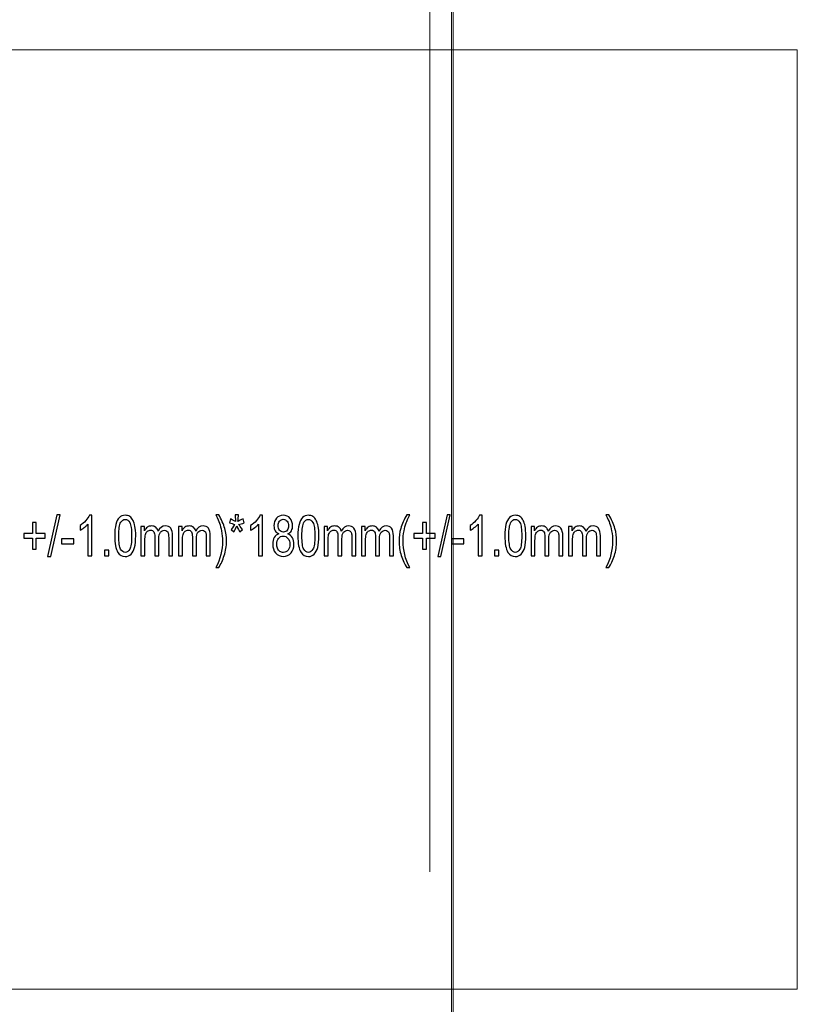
# Model space of a CAD drawing. Header units: centimetres. Extents: x -30 to 30, y -78 to 83.
# Tile 55 of 86: x 9 to 19, y -20 to -6. Entities that reach past the tile are written whole.
import ezdxf

# ---------------------------------------------------------------- set-up
doc = ezdxf.new("R2010")
doc.units = ezdxf.units.CM
doc.header["$MEASUREMENT"] = 0
doc.layers.add('LAYER_19952', color=7, linetype='Continuous')

msp = doc.modelspace()

# ---------------------------------------------------------------- linework, layer by layer
at = {"layer": 'LAYER_19952', "lineweight": 9}
for points, knots in [([(14.70398, 2.37993), (14.70398, 4.05129), (13.34908, 5.40619), (11.67772, 5.40619), (10.00637, 5.4062), (8.65146, 4.0513), (8.65146, 2.37994), (8.65145, 0.70859), (10.00635, -0.64632), (11.6777, -0.64633), (13.34906, -0.64633), (14.70396, 0.70856), (14.70398, 2.37992), (14.70494, 82.6052), (14.70398, -77.84535), (14.70398, 2.37993)], [0, 0, 0, 0, 0.25, 0.25, 0.25, 0.5, 0.5, 0.5, 0.75, 0.75, 0.75, 1, 1, 1, 1.00001, 1.00001, 1.00001, 1.00001]), ([(14.68276, 2.37993), (14.68276, 4.03957), (13.33736, 5.38498), (11.67772, 5.38498), (10.01808, 5.38499), (8.67267, 4.03958), (8.67267, 2.37994), (8.67266, 0.72031), (10.01806, -0.62511), (11.6777, -0.62511), (13.33734, -0.62512), (14.68275, 0.72028), (14.68276, 2.37992), (14.68324, 82.04264), (14.68276, -77.28279), (14.68276, 2.37993)], [0, 0, 0, 0, 0.25, 0.25, 0.25, 0.5, 0.5, 0.5, 0.75, 0.75, 0.75, 1, 1, 1, 1.00001, 1.00001, 1.00001, 1.00001]), ([(14.37872, 2.37993), (14.37872, 3.87166), (13.16944, 5.08094), (11.67772, 5.08094), (10.186, 5.08095), (8.97671, 3.87167), (8.97671, 2.37994), (8.9767, 0.88822), (10.18598, -0.32107), (11.6777, -0.32107), (13.16943, -0.32108), (14.37872, 0.8882), (14.37872, 2.37992), (14.37872, 73.98248), (14.37872, -69.22311), (14.37872, 2.37993)], [0, 0, 0, 0, 0.25, 0.25, 0.25, 0.5, 0.5, 0.5, 0.75, 0.75, 0.75, 1, 1, 1, 1.00001, 1.00001, 1.00001, 1.00001]), ([(3.23245, -19.92421), (3.23245, -19.92421), (19.49506, -19.92421), (19.49506, -19.92421), (19.49506, -19.92421), (19.49506, -6.84342), (19.49506, -6.84342), (19.49506, -6.84342), (3.23245, -6.84342), (3.23245, -6.84342), (3.23245, -6.84342), (3.23245, -19.92421), (3.23245, -19.92421)], [0, 0, 0, 0, 0.25, 0.25, 0.25, 0.5, 0.5, 0.5, 0.75, 0.75, 0.75, 1, 1, 1, 1])]:
    msp.add_open_spline(points, degree=3, knots=knots, dxfattribs=at)
at = {"layer": 'LAYER_19952'}
for points, knots in [([(8.84901, -13.79829), (8.84901, -13.79829), (8.84901, -13.64431), (8.84901, -13.64431), (8.84901, -13.64431), (8.72645, -13.64431), (8.72645, -13.64431), (8.72645, -13.64431), (8.72645, -13.57988), (8.72645, -13.57988), (8.72645, -13.57988), (8.84901, -13.57988), (8.84901, -13.57988), (8.84901, -13.57988), (8.84901, -13.42669), (8.84901, -13.42669), (8.84901, -13.42669), (8.90117, -13.42669), (8.90117, -13.42669), (8.90117, -13.42669), (8.90117, -13.57988), (8.90117, -13.57988), (8.90117, -13.57988), (9.02373, -13.57988), (9.02373, -13.57988), (9.02373, -13.57988), (9.02373, -13.64431), (9.02373, -13.64431), (9.02373, -13.64431), (8.90117, -13.64431), (8.90117, -13.64431), (8.90117, -13.64431), (8.90117, -13.79829), (8.90117, -13.79829), (8.90117, -13.79829), (8.84901, -13.79829), (8.84901, -13.79829)], [0, 0, 0, 0, 0.08333333, 0.08333333, 0.08333333, 0.16666667, 0.16666667, 0.16666667, 0.25, 0.25, 0.25, 0.33333333, 0.33333333, 0.33333333, 0.41666667, 0.41666667, 0.41666667, 0.5, 0.5, 0.5, 0.58333333, 0.58333333, 0.58333333, 0.66666667, 0.66666667, 0.66666667, 0.75, 0.75, 0.75, 0.83333333, 0.83333333, 0.83333333, 0.91666667, 0.91666667, 0.91666667, 1, 1, 1, 1]), ([(9.0583, -13.89885), (9.0583, -13.89885), (9.18903, -13.31748), (9.18903, -13.31748), (9.18903, -13.31748), (9.23355, -13.31748), (9.23355, -13.31748), (9.23355, -13.31748), (9.10282, -13.89885), (9.10282, -13.89885), (9.10282, -13.89885), (9.0583, -13.89885), (9.0583, -13.89885)], [0, 0, 0, 0, 0.25, 0.25, 0.25, 0.5, 0.5, 0.5, 0.75, 0.75, 0.75, 1, 1, 1, 1]), ([(9.67602, -13.88943), (9.67602, -13.88943), (9.62071, -13.88943), (9.62071, -13.88943), (9.62071, -13.88943), (9.62071, -13.44921), (9.62071, -13.44921), (9.6074, -13.46518), (9.58991, -13.48103), (9.56833, -13.49687), (9.54675, -13.51271), (9.52727, -13.52463), (9.51009, -13.53249), (9.51009, -13.53249), (9.51009, -13.46571), (9.51009, -13.46571), (9.541, -13.44764), (9.56802, -13.42564), (9.59117, -13.39972), (9.61432, -13.37392), (9.63076, -13.34891), (9.6404, -13.32455), (9.6404, -13.32455), (9.67602, -13.32455), (9.67602, -13.32455), (9.67602, -13.32455), (9.67602, -13.88943), (9.67602, -13.88943)], [0, 0, 0, 0, 0.11111111, 0.11111111, 0.11111111, 0.22222222, 0.22222222, 0.22222222, 0.33333333, 0.33333333, 0.33333333, 0.44444444, 0.44444444, 0.44444444, 0.55555556, 0.55555556, 0.55555556, 0.66666667, 0.66666667, 0.66666667, 0.77777778, 0.77777778, 0.77777778, 0.88888889, 0.88888889, 0.88888889, 1, 1, 1, 1]), ([(9.99278, -13.61184), (9.99278, -13.54545), (9.99823, -13.49176), (10.00912, -13.45118), (10.02012, -13.41045), (10.03635, -13.37915), (10.05793, -13.35729), (10.07941, -13.33542), (10.10654, -13.32455), (10.13923, -13.32455), (10.16332, -13.32455), (10.18448, -13.33058), (10.20281, -13.34275), (10.22103, -13.35493), (10.23612, -13.37248), (10.24785, -13.3954), (10.25958, -13.41818), (10.2688, -13.44606), (10.2755, -13.47894), (10.28232, -13.5118), (10.28566, -13.55618), (10.28566, -13.61184), (10.28566, -13.67783), (10.28022, -13.73125), (10.26943, -13.77184), (10.25864, -13.81257), (10.2424, -13.84386), (10.22082, -13.86586), (10.19935, -13.88786), (10.17211, -13.89885), (10.13923, -13.89885), (10.09596, -13.89885), (10.06191, -13.8796), (10.0372, -13.84098), (10.00755, -13.79384), (9.99278, -13.7175), (9.99278, -13.61184)], [0, 0, 0, 0, 0.08333333, 0.08333333, 0.08333333, 0.16666667, 0.16666667, 0.16666667, 0.25, 0.25, 0.25, 0.33333333, 0.33333333, 0.33333333, 0.41666667, 0.41666667, 0.41666667, 0.5, 0.5, 0.5, 0.58333333, 0.58333333, 0.58333333, 0.66666667, 0.66666667, 0.66666667, 0.75, 0.75, 0.75, 0.83333333, 0.83333333, 0.83333333, 0.91666667, 0.91666667, 0.91666667, 1, 1, 1, 1]), ([(10.04935, -13.6121), (10.04935, -13.70467), (10.05793, -13.76621), (10.07522, -13.79659), (10.0925, -13.8271), (10.11387, -13.84228), (10.13923, -13.84228), (10.16457, -13.84228), (10.18594, -13.82697), (10.20322, -13.79646), (10.22051, -13.76582), (10.22909, -13.70441), (10.22909, -13.6121), (10.22909, -13.51952), (10.22051, -13.45799), (10.20322, -13.4276), (10.18604, -13.39709), (10.16446, -13.3819), (10.13859, -13.3819), (10.11324, -13.3819), (10.09292, -13.3954), (10.07773, -13.42224), (10.05877, -13.45641), (10.04935, -13.51978), (10.04935, -13.6121)], [0, 0, 0, 0, 0.125, 0.125, 0.125, 0.25, 0.25, 0.25, 0.375, 0.375, 0.375, 0.5, 0.5, 0.5, 0.625, 0.625, 0.625, 0.75, 0.75, 0.75, 0.875, 0.875, 0.875, 1, 1, 1, 1]), ([(11.44096, -14.05441), (11.44096, -14.05441), (11.40136, -14.05441), (11.40136, -14.05441), (11.46254, -13.93172), (11.49312, -13.8089), (11.49312, -13.68594), (11.49312, -13.63789), (11.48872, -13.59023), (11.47992, -13.54296), (11.47301, -13.5046), (11.46326, -13.4678), (11.4508, -13.43245), (11.44284, -13.40954), (11.42629, -13.37117), (11.40136, -13.31748), (11.40136, -13.31748), (11.44096, -13.31748), (11.44096, -13.31748), (11.4793, -13.38164), (11.50768, -13.44606), (11.52611, -13.51075), (11.54183, -13.5664), (11.54969, -13.62467), (11.54969, -13.68556), (11.54969, -13.75456), (11.53911, -13.82133), (11.51795, -13.88576), (11.49689, -13.95018), (11.47123, -14.00635), (11.44096, -14.05441)], [0, 0, 0, 0, 0.1, 0.1, 0.1, 0.2, 0.2, 0.2, 0.3, 0.3, 0.3, 0.4, 0.4, 0.4, 0.5, 0.5, 0.5, 0.6, 0.6, 0.6, 0.7, 0.7, 0.7, 0.8, 0.8, 0.8, 0.9, 0.9, 0.9, 1, 1, 1, 1]), ([(11.59179, -13.42983), (11.59179, -13.42983), (11.60584, -13.37562), (11.60584, -13.37562), (11.63831, -13.38989), (11.66177, -13.4022), (11.67654, -13.41268), (11.67267, -13.36659), (11.67057, -13.33477), (11.67036, -13.31748), (11.67036, -13.31748), (11.71498, -13.31748), (11.71498, -13.31748), (11.71436, -13.34275), (11.71205, -13.37431), (11.70786, -13.41229), (11.72892, -13.39906), (11.75301, -13.38675), (11.78014, -13.37562), (11.78014, -13.37562), (11.79417, -13.42983), (11.79417, -13.42983), (11.7683, -13.44057), (11.74295, -13.44777), (11.71802, -13.4513), (11.73049, -13.46479), (11.74799, -13.48901), (11.77061, -13.52371), (11.77061, -13.52371), (11.73394, -13.55632), (11.73394, -13.55632), (11.72211, -13.53615), (11.70807, -13.50865), (11.69194, -13.47396), (11.67675, -13.50996), (11.66345, -13.53746), (11.65203, -13.55632), (11.65203, -13.55632), (11.61599, -13.52371), (11.61599, -13.52371), (11.63956, -13.48718), (11.65653, -13.46309), (11.66669, -13.4513), (11.6404, -13.44489), (11.61547, -13.43769), (11.59179, -13.42983)], [0, 0, 0, 0, 0.06666667, 0.06666667, 0.06666667, 0.13333333, 0.13333333, 0.13333333, 0.2, 0.2, 0.2, 0.26666667, 0.26666667, 0.26666667, 0.33333333, 0.33333333, 0.33333333, 0.4, 0.4, 0.4, 0.46666667, 0.46666667, 0.46666667, 0.53333333, 0.53333333, 0.53333333, 0.6, 0.6, 0.6, 0.66666667, 0.66666667, 0.66666667, 0.73333333, 0.73333333, 0.73333333, 0.8, 0.8, 0.8, 0.86666667, 0.86666667, 0.86666667, 0.93333333, 0.93333333, 0.93333333, 1, 1, 1, 1]), ([(12.05071, -13.88943), (12.05071, -13.88943), (11.9954, -13.88943), (11.9954, -13.88943), (11.9954, -13.88943), (11.9954, -13.44921), (11.9954, -13.44921), (11.9821, -13.46518), (11.9646, -13.48103), (11.94302, -13.49687), (11.92144, -13.51271), (11.90196, -13.52463), (11.88479, -13.53249), (11.88479, -13.53249), (11.88479, -13.46571), (11.88479, -13.46571), (11.91569, -13.44764), (11.94271, -13.42564), (11.96586, -13.39972), (11.98901, -13.37392), (12.00546, -13.34891), (12.0151, -13.32455), (12.0151, -13.32455), (12.05071, -13.32455), (12.05071, -13.32455), (12.05071, -13.32455), (12.05071, -13.88943), (12.05071, -13.88943)], [0, 0, 0, 0, 0.11111111, 0.11111111, 0.11111111, 0.22222222, 0.22222222, 0.22222222, 0.33333333, 0.33333333, 0.33333333, 0.44444444, 0.44444444, 0.44444444, 0.55555556, 0.55555556, 0.55555556, 0.66666667, 0.66666667, 0.66666667, 0.77777778, 0.77777778, 0.77777778, 0.88888889, 0.88888889, 0.88888889, 1, 1, 1, 1]), ([(12.27802, -13.58447), (12.25508, -13.57399), (12.23811, -13.55893), (12.22701, -13.53956), (12.21601, -13.52004), (12.21046, -13.49674), (12.21046, -13.46964), (12.21046, -13.42865), (12.22219, -13.39435), (12.24565, -13.36646), (12.26922, -13.33857), (12.30043, -13.32455), (12.33951, -13.32455), (12.37869, -13.32455), (12.41032, -13.33883), (12.4342, -13.36737), (12.45809, -13.39592), (12.47003, -13.43061), (12.47003, -13.4716), (12.47003, -13.49766), (12.46459, -13.52044), (12.45369, -13.53969), (12.4428, -13.55907), (12.42624, -13.57399), (12.40393, -13.58447), (12.43148, -13.59573), (12.45233, -13.6138), (12.46668, -13.63894), (12.48103, -13.66395), (12.48826, -13.6938), (12.48826, -13.72863), (12.48826, -13.77669), (12.47463, -13.81701), (12.4475, -13.84975), (12.42027, -13.88249), (12.38455, -13.89885), (12.34024, -13.89885), (12.29594, -13.89885), (12.26022, -13.88249), (12.23298, -13.84962), (12.20585, -13.81675), (12.19223, -13.77577), (12.19223, -13.72667), (12.19223, -13.69014), (12.19966, -13.6595), (12.21454, -13.63488), (12.22942, -13.61013), (12.25057, -13.59338), (12.27802, -13.58447)], [0, 0, 0, 0, 0.0625, 0.0625, 0.0625, 0.125, 0.125, 0.125, 0.1875, 0.1875, 0.1875, 0.25, 0.25, 0.25, 0.3125, 0.3125, 0.3125, 0.375, 0.375, 0.375, 0.4375, 0.4375, 0.4375, 0.5, 0.5, 0.5, 0.5625, 0.5625, 0.5625, 0.625, 0.625, 0.625, 0.6875, 0.6875, 0.6875, 0.75, 0.75, 0.75, 0.8125, 0.8125, 0.8125, 0.875, 0.875, 0.875, 0.9375, 0.9375, 0.9375, 1, 1, 1, 1]), ([(12.26703, -13.46715), (12.26703, -13.49386), (12.27383, -13.5156), (12.28734, -13.53249), (12.30096, -13.54937), (12.31877, -13.55789), (12.34087, -13.55789), (12.36235, -13.55789), (12.37974, -13.54951), (12.39325, -13.53275), (12.40676, -13.51599), (12.41347, -13.49543), (12.41347, -13.47107), (12.41347, -13.44568), (12.40655, -13.42433), (12.39261, -13.40705), (12.37879, -13.38976), (12.3613, -13.38112), (12.34024, -13.38112), (12.31898, -13.38112), (12.30148, -13.38963), (12.28766, -13.40652), (12.27393, -13.42342), (12.26703, -13.44358), (12.26703, -13.46715)], [0, 0, 0, 0, 0.125, 0.125, 0.125, 0.25, 0.25, 0.25, 0.375, 0.375, 0.375, 0.5, 0.5, 0.5, 0.625, 0.625, 0.625, 0.75, 0.75, 0.75, 0.875, 0.875, 0.875, 1, 1, 1, 1]), ([(12.54241, -13.61184), (12.54241, -13.54545), (12.54786, -13.49176), (12.55876, -13.45118), (12.56975, -13.41045), (12.58598, -13.37915), (12.60756, -13.35729), (12.62904, -13.33542), (12.65618, -13.32455), (12.68886, -13.32455), (12.71295, -13.32455), (12.73411, -13.33058), (12.75244, -13.34275), (12.77066, -13.35493), (12.78575, -13.37248), (12.79748, -13.3954), (12.80921, -13.41818), (12.81843, -13.44606), (12.82514, -13.47894), (12.83195, -13.5118), (12.83529, -13.55618), (12.83529, -13.61184), (12.83529, -13.67783), (12.82985, -13.73125), (12.81906, -13.77184), (12.80827, -13.81257), (12.79203, -13.84386), (12.77045, -13.86586), (12.74898, -13.88786), (12.72174, -13.89885), (12.68886, -13.89885), (12.64559, -13.89885), (12.61154, -13.8796), (12.58683, -13.84098), (12.55719, -13.79384), (12.54241, -13.7175), (12.54241, -13.61184)], [0, 0, 0, 0, 0.08333333, 0.08333333, 0.08333333, 0.16666667, 0.16666667, 0.16666667, 0.25, 0.25, 0.25, 0.33333333, 0.33333333, 0.33333333, 0.41666667, 0.41666667, 0.41666667, 0.5, 0.5, 0.5, 0.58333333, 0.58333333, 0.58333333, 0.66666667, 0.66666667, 0.66666667, 0.75, 0.75, 0.75, 0.83333333, 0.83333333, 0.83333333, 0.91666667, 0.91666667, 0.91666667, 1, 1, 1, 1]), ([(12.59898, -13.6121), (12.59898, -13.70467), (12.60756, -13.76621), (12.62485, -13.79659), (12.64213, -13.8271), (12.6635, -13.84228), (12.68886, -13.84228), (12.7142, -13.84228), (12.73557, -13.82697), (12.75285, -13.79646), (12.77014, -13.76582), (12.77872, -13.70441), (12.77872, -13.6121), (12.77872, -13.51952), (12.77014, -13.45799), (12.75285, -13.4276), (12.73568, -13.39709), (12.7141, -13.3819), (12.68822, -13.3819), (12.66288, -13.3819), (12.64255, -13.3954), (12.62736, -13.42224), (12.60841, -13.45641), (12.59898, -13.51978), (12.59898, -13.6121)], [0, 0, 0, 0, 0.125, 0.125, 0.125, 0.25, 0.25, 0.25, 0.375, 0.375, 0.375, 0.5, 0.5, 0.5, 0.625, 0.625, 0.625, 0.75, 0.75, 0.75, 0.875, 0.875, 0.875, 1, 1, 1, 1]), ([(14.05972, -14.05441), (14.02935, -14.00635), (14.00357, -13.95018), (13.98252, -13.88576), (13.96147, -13.82133), (13.95099, -13.75456), (13.95099, -13.68556), (13.95099, -13.62467), (13.95885, -13.5664), (13.97456, -13.51075), (13.993, -13.44606), (14.02139, -13.38164), (14.05972, -13.31748), (14.05972, -13.31748), (14.09932, -13.31748), (14.09932, -13.31748), (14.0746, -13.37065), (14.05815, -13.40862), (14.05019, -13.4314), (14.03773, -13.46663), (14.02788, -13.50341), (14.02076, -13.54178), (14.01196, -13.58958), (14.00756, -13.63763), (14.00756, -13.68594), (14.00756, -13.8089), (14.03814, -13.93172), (14.09932, -14.05441), (14.09932, -14.05441), (14.05972, -14.05441), (14.05972, -14.05441)], [0, 0, 0, 0, 0.1, 0.1, 0.1, 0.2, 0.2, 0.2, 0.3, 0.3, 0.3, 0.4, 0.4, 0.4, 0.5, 0.5, 0.5, 0.6, 0.6, 0.6, 0.7, 0.7, 0.7, 0.8, 0.8, 0.8, 0.9, 0.9, 0.9, 1, 1, 1, 1]), ([(14.2797, -13.79829), (14.2797, -13.79829), (14.2797, -13.64431), (14.2797, -13.64431), (14.2797, -13.64431), (14.15714, -13.64431), (14.15714, -13.64431), (14.15714, -13.64431), (14.15714, -13.57988), (14.15714, -13.57988), (14.15714, -13.57988), (14.2797, -13.57988), (14.2797, -13.57988), (14.2797, -13.57988), (14.2797, -13.42669), (14.2797, -13.42669), (14.2797, -13.42669), (14.33187, -13.42669), (14.33187, -13.42669), (14.33187, -13.42669), (14.33187, -13.57988), (14.33187, -13.57988), (14.33187, -13.57988), (14.45442, -13.57988), (14.45442, -13.57988), (14.45442, -13.57988), (14.45442, -13.64431), (14.45442, -13.64431), (14.45442, -13.64431), (14.33187, -13.64431), (14.33187, -13.64431), (14.33187, -13.64431), (14.33187, -13.79829), (14.33187, -13.79829), (14.33187, -13.79829), (14.2797, -13.79829), (14.2797, -13.79829)], [0, 0, 0, 0, 0.08333333, 0.08333333, 0.08333333, 0.16666667, 0.16666667, 0.16666667, 0.25, 0.25, 0.25, 0.33333333, 0.33333333, 0.33333333, 0.41666667, 0.41666667, 0.41666667, 0.5, 0.5, 0.5, 0.58333333, 0.58333333, 0.58333333, 0.66666667, 0.66666667, 0.66666667, 0.75, 0.75, 0.75, 0.83333333, 0.83333333, 0.83333333, 0.91666667, 0.91666667, 0.91666667, 1, 1, 1, 1]), ([(14.48899, -13.89885), (14.48899, -13.89885), (14.61972, -13.31748), (14.61972, -13.31748), (14.61972, -13.31748), (14.66424, -13.31748), (14.66424, -13.31748), (14.66424, -13.31748), (14.53351, -13.89885), (14.53351, -13.89885), (14.53351, -13.89885), (14.48899, -13.89885), (14.48899, -13.89885)], [0, 0, 0, 0, 0.25, 0.25, 0.25, 0.5, 0.5, 0.5, 0.75, 0.75, 0.75, 1, 1, 1, 1]), ([(15.10671, -13.88943), (15.10671, -13.88943), (15.0514, -13.88943), (15.0514, -13.88943), (15.0514, -13.88943), (15.0514, -13.44921), (15.0514, -13.44921), (15.0381, -13.46518), (15.0206, -13.48103), (14.99902, -13.49687), (14.97744, -13.51271), (14.95796, -13.52463), (14.94078, -13.53249), (14.94078, -13.53249), (14.94078, -13.46571), (14.94078, -13.46571), (14.97169, -13.44764), (14.99871, -13.42564), (15.02186, -13.39972), (15.04501, -13.37392), (15.06146, -13.34891), (15.07109, -13.32455), (15.07109, -13.32455), (15.10671, -13.32455), (15.10671, -13.32455), (15.10671, -13.32455), (15.10671, -13.88943), (15.10671, -13.88943)], [0, 0, 0, 0, 0.11111111, 0.11111111, 0.11111111, 0.22222222, 0.22222222, 0.22222222, 0.33333333, 0.33333333, 0.33333333, 0.44444444, 0.44444444, 0.44444444, 0.55555556, 0.55555556, 0.55555556, 0.66666667, 0.66666667, 0.66666667, 0.77777778, 0.77777778, 0.77777778, 0.88888889, 0.88888889, 0.88888889, 1, 1, 1, 1]), ([(15.42348, -13.61184), (15.42348, -13.54545), (15.42892, -13.49176), (15.43982, -13.45118), (15.45081, -13.41045), (15.46705, -13.37915), (15.48863, -13.35729), (15.5101, -13.33542), (15.53723, -13.32455), (15.56992, -13.32455), (15.59401, -13.32455), (15.61517, -13.33058), (15.6335, -13.34275), (15.65172, -13.35493), (15.66681, -13.37248), (15.67854, -13.3954), (15.69027, -13.41818), (15.69949, -13.44606), (15.70619, -13.47894), (15.71301, -13.5118), (15.71635, -13.55618), (15.71635, -13.61184), (15.71635, -13.67783), (15.71091, -13.73125), (15.70012, -13.77184), (15.68933, -13.81257), (15.67309, -13.84386), (15.65151, -13.86586), (15.63004, -13.88786), (15.6028, -13.89885), (15.56992, -13.89885), (15.52665, -13.89885), (15.49261, -13.8796), (15.46789, -13.84098), (15.43824, -13.79384), (15.42348, -13.7175), (15.42348, -13.61184)], [0, 0, 0, 0, 0.08333333, 0.08333333, 0.08333333, 0.16666667, 0.16666667, 0.16666667, 0.25, 0.25, 0.25, 0.33333333, 0.33333333, 0.33333333, 0.41666667, 0.41666667, 0.41666667, 0.5, 0.5, 0.5, 0.58333333, 0.58333333, 0.58333333, 0.66666667, 0.66666667, 0.66666667, 0.75, 0.75, 0.75, 0.83333333, 0.83333333, 0.83333333, 0.91666667, 0.91666667, 0.91666667, 1, 1, 1, 1]), ([(15.48004, -13.6121), (15.48004, -13.70467), (15.48863, -13.76621), (15.50591, -13.79659), (15.52319, -13.8271), (15.54456, -13.84228), (15.56992, -13.84228), (15.59527, -13.84228), (15.61663, -13.82697), (15.63391, -13.79646), (15.6512, -13.76582), (15.65979, -13.70441), (15.65979, -13.6121), (15.65979, -13.51952), (15.6512, -13.45799), (15.63391, -13.4276), (15.61673, -13.39709), (15.59515, -13.3819), (15.56928, -13.3819), (15.54393, -13.3819), (15.52361, -13.3954), (15.50842, -13.42224), (15.48946, -13.45641), (15.48004, -13.51978), (15.48004, -13.6121)], [0, 0, 0, 0, 0.125, 0.125, 0.125, 0.25, 0.25, 0.25, 0.375, 0.375, 0.375, 0.5, 0.5, 0.5, 0.625, 0.625, 0.625, 0.75, 0.75, 0.75, 0.875, 0.875, 0.875, 1, 1, 1, 1]), ([(16.87165, -14.05441), (16.87165, -14.05441), (16.83205, -14.05441), (16.83205, -14.05441), (16.89323, -13.93172), (16.92382, -13.8089), (16.92382, -13.68594), (16.92382, -13.63789), (16.91941, -13.59023), (16.91061, -13.54296), (16.9037, -13.5046), (16.89396, -13.4678), (16.8815, -13.43245), (16.87354, -13.40954), (16.85698, -13.37117), (16.83205, -13.31748), (16.83205, -13.31748), (16.87165, -13.31748), (16.87165, -13.31748), (16.90999, -13.38164), (16.93837, -13.44606), (16.95681, -13.51075), (16.97253, -13.5664), (16.98038, -13.62467), (16.98038, -13.68556), (16.98038, -13.75456), (16.9698, -13.82133), (16.94864, -13.88576), (16.92758, -13.95018), (16.90192, -14.00635), (16.87165, -14.05441)], [0, 0, 0, 0, 0.1, 0.1, 0.1, 0.2, 0.2, 0.2, 0.3, 0.3, 0.3, 0.4, 0.4, 0.4, 0.5, 0.5, 0.5, 0.6, 0.6, 0.6, 0.7, 0.7, 0.7, 0.8, 0.8, 0.8, 0.9, 0.9, 0.9, 1, 1, 1, 1]), ([(10.35741, -13.88943), (10.35741, -13.88943), (10.35741, -13.48168), (10.35741, -13.48168), (10.35741, -13.48168), (10.40707, -13.48168), (10.40707, -13.48168), (10.40707, -13.48168), (10.40707, -13.5393), (10.40707, -13.5393), (10.41722, -13.51939), (10.43085, -13.50329), (10.44782, -13.49124), (10.46479, -13.47906), (10.48406, -13.47304), (10.50575, -13.47304), (10.52984, -13.47304), (10.54964, -13.47932), (10.56503, -13.49176), (10.58043, -13.50433), (10.59133, -13.52175), (10.59761, -13.54427), (10.62359, -13.49674), (10.65721, -13.47304), (10.69869, -13.47304), (10.73116, -13.47304), (10.7562, -13.48417), (10.77359, -13.50656), (10.79109, -13.52895), (10.79988, -13.56339), (10.79988, -13.60987), (10.79988, -13.60987), (10.79988, -13.88943), (10.79988, -13.88943), (10.79988, -13.88943), (10.74458, -13.88943), (10.74458, -13.88943), (10.74458, -13.88943), (10.74458, -13.63279), (10.74458, -13.63279), (10.74458, -13.60529), (10.74269, -13.58539), (10.73913, -13.57321), (10.73557, -13.56103), (10.72907, -13.55134), (10.71954, -13.54388), (10.71011, -13.53641), (10.69901, -13.53275), (10.68634, -13.53275), (10.66328, -13.53275), (10.64422, -13.5423), (10.62903, -13.5613), (10.61385, -13.58041), (10.6063, -13.61092), (10.6063, -13.65282), (10.6063, -13.65282), (10.6063, -13.88943), (10.6063, -13.88943), (10.6063, -13.88943), (10.551, -13.88943), (10.551, -13.88943), (10.551, -13.88943), (10.551, -13.6248), (10.551, -13.6248), (10.551, -13.59416), (10.54649, -13.57112), (10.53748, -13.55579), (10.52847, -13.54047), (10.5137, -13.53275), (10.49328, -13.53275), (10.47778, -13.53275), (10.46342, -13.53786), (10.45023, -13.54807), (10.43702, -13.55828), (10.42749, -13.57321), (10.42152, -13.59298), (10.41566, -13.61262), (10.41273, -13.64103), (10.41273, -13.67809), (10.41273, -13.67809), (10.41273, -13.88943), (10.41273, -13.88943), (10.41273, -13.88943), (10.35741, -13.88943), (10.35741, -13.88943)], [0, 0, 0, 0, 0.03571429, 0.03571429, 0.03571429, 0.07142857, 0.07142857, 0.07142857, 0.10714286, 0.10714286, 0.10714286, 0.14285714, 0.14285714, 0.14285714, 0.17857143, 0.17857143, 0.17857143, 0.21428571, 0.21428571, 0.21428571, 0.25, 0.25, 0.25, 0.28571429, 0.28571429, 0.28571429, 0.32142857, 0.32142857, 0.32142857, 0.35714286, 0.35714286, 0.35714286, 0.39285714, 0.39285714, 0.39285714, 0.42857143, 0.42857143, 0.42857143, 0.46428571, 0.46428571, 0.46428571, 0.5, 0.5, 0.5, 0.53571429, 0.53571429, 0.53571429, 0.57142857, 0.57142857, 0.57142857, 0.60714286, 0.60714286, 0.60714286, 0.64285714, 0.64285714, 0.64285714, 0.67857143, 0.67857143, 0.67857143, 0.71428571, 0.71428571, 0.71428571, 0.75, 0.75, 0.75, 0.78571429, 0.78571429, 0.78571429, 0.82142857, 0.82142857, 0.82142857, 0.85714286, 0.85714286, 0.85714286, 0.89285714, 0.89285714, 0.89285714, 0.92857143, 0.92857143, 0.92857143, 0.96428571, 0.96428571, 0.96428571, 1, 1, 1, 1]), ([(10.88096, -13.88943), (10.88096, -13.88943), (10.88096, -13.48168), (10.88096, -13.48168), (10.88096, -13.48168), (10.93061, -13.48168), (10.93061, -13.48168), (10.93061, -13.48168), (10.93061, -13.5393), (10.93061, -13.5393), (10.94077, -13.51939), (10.95439, -13.50329), (10.97136, -13.49124), (10.98833, -13.47906), (11.0076, -13.47304), (11.02929, -13.47304), (11.05338, -13.47304), (11.07318, -13.47932), (11.08857, -13.49176), (11.10397, -13.50433), (11.11487, -13.52175), (11.12115, -13.54427), (11.14713, -13.49674), (11.18075, -13.47304), (11.22224, -13.47304), (11.25471, -13.47304), (11.27974, -13.48417), (11.29713, -13.50656), (11.31463, -13.52895), (11.32343, -13.56339), (11.32343, -13.60987), (11.32343, -13.60987), (11.32343, -13.88943), (11.32343, -13.88943), (11.32343, -13.88943), (11.26812, -13.88943), (11.26812, -13.88943), (11.26812, -13.88943), (11.26812, -13.63279), (11.26812, -13.63279), (11.26812, -13.60529), (11.26623, -13.58539), (11.26267, -13.57321), (11.25911, -13.56103), (11.25261, -13.55134), (11.24308, -13.54388), (11.23366, -13.53641), (11.22255, -13.53275), (11.20988, -13.53275), (11.18683, -13.53275), (11.16776, -13.5423), (11.15258, -13.5613), (11.13739, -13.58041), (11.12984, -13.61092), (11.12984, -13.65282), (11.12984, -13.65282), (11.12984, -13.88943), (11.12984, -13.88943), (11.12984, -13.88943), (11.07454, -13.88943), (11.07454, -13.88943), (11.07454, -13.88943), (11.07454, -13.6248), (11.07454, -13.6248), (11.07454, -13.59416), (11.07003, -13.57112), (11.06103, -13.55579), (11.05202, -13.54047), (11.03725, -13.53275), (11.01682, -13.53275), (11.00132, -13.53275), (10.98697, -13.53786), (10.97377, -13.54807), (10.96057, -13.55828), (10.95103, -13.57321), (10.94507, -13.59298), (10.9392, -13.61262), (10.93627, -13.64103), (10.93627, -13.67809), (10.93627, -13.67809), (10.93627, -13.88943), (10.93627, -13.88943), (10.93627, -13.88943), (10.88096, -13.88943), (10.88096, -13.88943)], [0, 0, 0, 0, 0.03571429, 0.03571429, 0.03571429, 0.07142857, 0.07142857, 0.07142857, 0.10714286, 0.10714286, 0.10714286, 0.14285714, 0.14285714, 0.14285714, 0.17857143, 0.17857143, 0.17857143, 0.21428571, 0.21428571, 0.21428571, 0.25, 0.25, 0.25, 0.28571429, 0.28571429, 0.28571429, 0.32142857, 0.32142857, 0.32142857, 0.35714286, 0.35714286, 0.35714286, 0.39285714, 0.39285714, 0.39285714, 0.42857143, 0.42857143, 0.42857143, 0.46428571, 0.46428571, 0.46428571, 0.5, 0.5, 0.5, 0.53571429, 0.53571429, 0.53571429, 0.57142857, 0.57142857, 0.57142857, 0.60714286, 0.60714286, 0.60714286, 0.64285714, 0.64285714, 0.64285714, 0.67857143, 0.67857143, 0.67857143, 0.71428571, 0.71428571, 0.71428571, 0.75, 0.75, 0.75, 0.78571429, 0.78571429, 0.78571429, 0.82142857, 0.82142857, 0.82142857, 0.85714286, 0.85714286, 0.85714286, 0.89285714, 0.89285714, 0.89285714, 0.92857143, 0.92857143, 0.92857143, 0.96428571, 0.96428571, 0.96428571, 1, 1, 1, 1]), ([(12.90704, -13.88943), (12.90704, -13.88943), (12.90704, -13.48168), (12.90704, -13.48168), (12.90704, -13.48168), (12.9567, -13.48168), (12.9567, -13.48168), (12.9567, -13.48168), (12.9567, -13.5393), (12.9567, -13.5393), (12.96686, -13.51939), (12.98048, -13.50329), (12.99745, -13.49124), (13.01442, -13.47906), (13.03369, -13.47304), (13.05538, -13.47304), (13.07947, -13.47304), (13.09927, -13.47932), (13.11467, -13.49176), (13.13006, -13.50433), (13.14096, -13.52175), (13.14724, -13.54427), (13.17322, -13.49674), (13.20684, -13.47304), (13.24833, -13.47304), (13.2808, -13.47304), (13.30583, -13.48417), (13.32322, -13.50656), (13.34072, -13.52895), (13.34951, -13.56339), (13.34951, -13.60987), (13.34951, -13.60987), (13.34951, -13.88943), (13.34951, -13.88943), (13.34951, -13.88943), (13.29421, -13.88943), (13.29421, -13.88943), (13.29421, -13.88943), (13.29421, -13.63279), (13.29421, -13.63279), (13.29421, -13.60529), (13.29232, -13.58539), (13.28876, -13.57321), (13.2852, -13.56103), (13.27871, -13.55134), (13.26918, -13.54388), (13.25974, -13.53641), (13.24864, -13.53275), (13.23597, -13.53275), (13.21292, -13.53275), (13.19386, -13.5423), (13.17867, -13.5613), (13.16348, -13.58041), (13.15593, -13.61092), (13.15593, -13.65282), (13.15593, -13.65282), (13.15593, -13.88943), (13.15593, -13.88943), (13.15593, -13.88943), (13.10063, -13.88943), (13.10063, -13.88943), (13.10063, -13.88943), (13.10063, -13.6248), (13.10063, -13.6248), (13.10063, -13.59416), (13.09612, -13.57112), (13.08712, -13.55579), (13.0781, -13.54047), (13.06333, -13.53275), (13.04291, -13.53275), (13.02741, -13.53275), (13.01305, -13.53786), (12.99986, -13.54807), (12.98666, -13.55828), (12.97713, -13.57321), (12.97116, -13.59298), (12.96529, -13.61262), (12.96236, -13.64103), (12.96236, -13.67809), (12.96236, -13.67809), (12.96236, -13.88943), (12.96236, -13.88943), (12.96236, -13.88943), (12.90704, -13.88943), (12.90704, -13.88943)], [0, 0, 0, 0, 0.03571429, 0.03571429, 0.03571429, 0.07142857, 0.07142857, 0.07142857, 0.10714286, 0.10714286, 0.10714286, 0.14285714, 0.14285714, 0.14285714, 0.17857143, 0.17857143, 0.17857143, 0.21428571, 0.21428571, 0.21428571, 0.25, 0.25, 0.25, 0.28571429, 0.28571429, 0.28571429, 0.32142857, 0.32142857, 0.32142857, 0.35714286, 0.35714286, 0.35714286, 0.39285714, 0.39285714, 0.39285714, 0.42857143, 0.42857143, 0.42857143, 0.46428571, 0.46428571, 0.46428571, 0.5, 0.5, 0.5, 0.53571429, 0.53571429, 0.53571429, 0.57142857, 0.57142857, 0.57142857, 0.60714286, 0.60714286, 0.60714286, 0.64285714, 0.64285714, 0.64285714, 0.67857143, 0.67857143, 0.67857143, 0.71428571, 0.71428571, 0.71428571, 0.75, 0.75, 0.75, 0.78571429, 0.78571429, 0.78571429, 0.82142857, 0.82142857, 0.82142857, 0.85714286, 0.85714286, 0.85714286, 0.89285714, 0.89285714, 0.89285714, 0.92857143, 0.92857143, 0.92857143, 0.96428571, 0.96428571, 0.96428571, 1, 1, 1, 1]), ([(13.43059, -13.88943), (13.43059, -13.88943), (13.43059, -13.48168), (13.43059, -13.48168), (13.43059, -13.48168), (13.48024, -13.48168), (13.48024, -13.48168), (13.48024, -13.48168), (13.48024, -13.5393), (13.48024, -13.5393), (13.4904, -13.51939), (13.50402, -13.50329), (13.52099, -13.49124), (13.53796, -13.47906), (13.55724, -13.47304), (13.57892, -13.47304), (13.60301, -13.47304), (13.62281, -13.47932), (13.63821, -13.49176), (13.6536, -13.50433), (13.6645, -13.52175), (13.67078, -13.54427), (13.69676, -13.49674), (13.73038, -13.47304), (13.77187, -13.47304), (13.80434, -13.47304), (13.82937, -13.48417), (13.84677, -13.50656), (13.86426, -13.52895), (13.87306, -13.56339), (13.87306, -13.60987), (13.87306, -13.60987), (13.87306, -13.88943), (13.87306, -13.88943), (13.87306, -13.88943), (13.81775, -13.88943), (13.81775, -13.88943), (13.81775, -13.88943), (13.81775, -13.63279), (13.81775, -13.63279), (13.81775, -13.60529), (13.81586, -13.58539), (13.8123, -13.57321), (13.80874, -13.56103), (13.80225, -13.55134), (13.79272, -13.54388), (13.78329, -13.53641), (13.77219, -13.53275), (13.75951, -13.53275), (13.73646, -13.53275), (13.7174, -13.5423), (13.70221, -13.5613), (13.68703, -13.58041), (13.67947, -13.61092), (13.67947, -13.65282), (13.67947, -13.65282), (13.67947, -13.88943), (13.67947, -13.88943), (13.67947, -13.88943), (13.62417, -13.88943), (13.62417, -13.88943), (13.62417, -13.88943), (13.62417, -13.6248), (13.62417, -13.6248), (13.62417, -13.59416), (13.61966, -13.57112), (13.61066, -13.55579), (13.60165, -13.54047), (13.58688, -13.53275), (13.56646, -13.53275), (13.55095, -13.53275), (13.5366, -13.53786), (13.5234, -13.54807), (13.5102, -13.55828), (13.50067, -13.57321), (13.4947, -13.59298), (13.48883, -13.61262), (13.4859, -13.64103), (13.4859, -13.67809), (13.4859, -13.67809), (13.4859, -13.88943), (13.4859, -13.88943), (13.4859, -13.88943), (13.43059, -13.88943), (13.43059, -13.88943)], [0, 0, 0, 0, 0.03571429, 0.03571429, 0.03571429, 0.07142857, 0.07142857, 0.07142857, 0.10714286, 0.10714286, 0.10714286, 0.14285714, 0.14285714, 0.14285714, 0.17857143, 0.17857143, 0.17857143, 0.21428571, 0.21428571, 0.21428571, 0.25, 0.25, 0.25, 0.28571429, 0.28571429, 0.28571429, 0.32142857, 0.32142857, 0.32142857, 0.35714286, 0.35714286, 0.35714286, 0.39285714, 0.39285714, 0.39285714, 0.42857143, 0.42857143, 0.42857143, 0.46428571, 0.46428571, 0.46428571, 0.5, 0.5, 0.5, 0.53571429, 0.53571429, 0.53571429, 0.57142857, 0.57142857, 0.57142857, 0.60714286, 0.60714286, 0.60714286, 0.64285714, 0.64285714, 0.64285714, 0.67857143, 0.67857143, 0.67857143, 0.71428571, 0.71428571, 0.71428571, 0.75, 0.75, 0.75, 0.78571429, 0.78571429, 0.78571429, 0.82142857, 0.82142857, 0.82142857, 0.85714286, 0.85714286, 0.85714286, 0.89285714, 0.89285714, 0.89285714, 0.92857143, 0.92857143, 0.92857143, 0.96428571, 0.96428571, 0.96428571, 1, 1, 1, 1]), ([(15.78811, -13.88943), (15.78811, -13.88943), (15.78811, -13.48168), (15.78811, -13.48168), (15.78811, -13.48168), (15.83776, -13.48168), (15.83776, -13.48168), (15.83776, -13.48168), (15.83776, -13.5393), (15.83776, -13.5393), (15.84792, -13.51939), (15.86154, -13.50329), (15.87851, -13.49124), (15.89548, -13.47906), (15.91475, -13.47304), (15.93644, -13.47304), (15.96053, -13.47304), (15.98033, -13.47932), (15.99572, -13.49176), (16.01112, -13.50433), (16.02202, -13.52175), (16.0283, -13.54427), (16.05428, -13.49674), (16.0879, -13.47304), (16.12939, -13.47304), (16.16186, -13.47304), (16.18689, -13.48417), (16.20428, -13.50656), (16.22178, -13.52895), (16.23058, -13.56339), (16.23058, -13.60987), (16.23058, -13.60987), (16.23058, -13.88943), (16.23058, -13.88943), (16.23058, -13.88943), (16.17527, -13.88943), (16.17527, -13.88943), (16.17527, -13.88943), (16.17527, -13.63279), (16.17527, -13.63279), (16.17527, -13.60529), (16.17338, -13.58539), (16.16982, -13.57321), (16.16626, -13.56103), (16.15976, -13.55134), (16.15023, -13.54388), (16.14081, -13.53641), (16.1297, -13.53275), (16.11703, -13.53275), (16.09398, -13.53275), (16.07491, -13.5423), (16.05973, -13.5613), (16.04454, -13.58041), (16.03699, -13.61092), (16.03699, -13.65282), (16.03699, -13.65282), (16.03699, -13.88943), (16.03699, -13.88943), (16.03699, -13.88943), (15.98169, -13.88943), (15.98169, -13.88943), (15.98169, -13.88943), (15.98169, -13.6248), (15.98169, -13.6248), (15.98169, -13.59416), (15.97718, -13.57112), (15.96818, -13.55579), (15.95917, -13.54047), (15.9444, -13.53275), (15.92397, -13.53275), (15.90847, -13.53275), (15.89412, -13.53786), (15.88092, -13.54807), (15.86771, -13.55828), (15.85818, -13.57321), (15.85222, -13.59298), (15.84635, -13.61262), (15.84342, -13.64103), (15.84342, -13.67809), (15.84342, -13.67809), (15.84342, -13.88943), (15.84342, -13.88943), (15.84342, -13.88943), (15.78811, -13.88943), (15.78811, -13.88943)], [0, 0, 0, 0, 0.03571429, 0.03571429, 0.03571429, 0.07142857, 0.07142857, 0.07142857, 0.10714286, 0.10714286, 0.10714286, 0.14285714, 0.14285714, 0.14285714, 0.17857143, 0.17857143, 0.17857143, 0.21428571, 0.21428571, 0.21428571, 0.25, 0.25, 0.25, 0.28571429, 0.28571429, 0.28571429, 0.32142857, 0.32142857, 0.32142857, 0.35714286, 0.35714286, 0.35714286, 0.39285714, 0.39285714, 0.39285714, 0.42857143, 0.42857143, 0.42857143, 0.46428571, 0.46428571, 0.46428571, 0.5, 0.5, 0.5, 0.53571429, 0.53571429, 0.53571429, 0.57142857, 0.57142857, 0.57142857, 0.60714286, 0.60714286, 0.60714286, 0.64285714, 0.64285714, 0.64285714, 0.67857143, 0.67857143, 0.67857143, 0.71428571, 0.71428571, 0.71428571, 0.75, 0.75, 0.75, 0.78571429, 0.78571429, 0.78571429, 0.82142857, 0.82142857, 0.82142857, 0.85714286, 0.85714286, 0.85714286, 0.89285714, 0.89285714, 0.89285714, 0.92857143, 0.92857143, 0.92857143, 0.96428571, 0.96428571, 0.96428571, 1, 1, 1, 1]), ([(16.31165, -13.88943), (16.31165, -13.88943), (16.31165, -13.48168), (16.31165, -13.48168), (16.31165, -13.48168), (16.36131, -13.48168), (16.36131, -13.48168), (16.36131, -13.48168), (16.36131, -13.5393), (16.36131, -13.5393), (16.37146, -13.51939), (16.38508, -13.50329), (16.40205, -13.49124), (16.41902, -13.47906), (16.43829, -13.47304), (16.45998, -13.47304), (16.48407, -13.47304), (16.50387, -13.47932), (16.51927, -13.49176), (16.53467, -13.50433), (16.54556, -13.52175), (16.55185, -13.54427), (16.57782, -13.49674), (16.61145, -13.47304), (16.65293, -13.47304), (16.6854, -13.47304), (16.71044, -13.48417), (16.72782, -13.50656), (16.74532, -13.52895), (16.75412, -13.56339), (16.75412, -13.60987), (16.75412, -13.60987), (16.75412, -13.88943), (16.75412, -13.88943), (16.75412, -13.88943), (16.69881, -13.88943), (16.69881, -13.88943), (16.69881, -13.88943), (16.69881, -13.63279), (16.69881, -13.63279), (16.69881, -13.60529), (16.69692, -13.58539), (16.69337, -13.57321), (16.6898, -13.56103), (16.68331, -13.55134), (16.67377, -13.54388), (16.66435, -13.53641), (16.65324, -13.53275), (16.64057, -13.53275), (16.61752, -13.53275), (16.59846, -13.5423), (16.58327, -13.5613), (16.56808, -13.58041), (16.56054, -13.61092), (16.56054, -13.65282), (16.56054, -13.65282), (16.56054, -13.88943), (16.56054, -13.88943), (16.56054, -13.88943), (16.50524, -13.88943), (16.50524, -13.88943), (16.50524, -13.88943), (16.50524, -13.6248), (16.50524, -13.6248), (16.50524, -13.59416), (16.50073, -13.57112), (16.49172, -13.55579), (16.48271, -13.54047), (16.46794, -13.53275), (16.44751, -13.53275), (16.43201, -13.53275), (16.41766, -13.53786), (16.40447, -13.54807), (16.39126, -13.55828), (16.38173, -13.57321), (16.37576, -13.59298), (16.3699, -13.61262), (16.36696, -13.64103), (16.36696, -13.67809), (16.36696, -13.67809), (16.36696, -13.88943), (16.36696, -13.88943), (16.36696, -13.88943), (16.31165, -13.88943), (16.31165, -13.88943)], [0, 0, 0, 0, 0.03571429, 0.03571429, 0.03571429, 0.07142857, 0.07142857, 0.07142857, 0.10714286, 0.10714286, 0.10714286, 0.14285714, 0.14285714, 0.14285714, 0.17857143, 0.17857143, 0.17857143, 0.21428571, 0.21428571, 0.21428571, 0.25, 0.25, 0.25, 0.28571429, 0.28571429, 0.28571429, 0.32142857, 0.32142857, 0.32142857, 0.35714286, 0.35714286, 0.35714286, 0.39285714, 0.39285714, 0.39285714, 0.42857143, 0.42857143, 0.42857143, 0.46428571, 0.46428571, 0.46428571, 0.5, 0.5, 0.5, 0.53571429, 0.53571429, 0.53571429, 0.57142857, 0.57142857, 0.57142857, 0.60714286, 0.60714286, 0.60714286, 0.64285714, 0.64285714, 0.64285714, 0.67857143, 0.67857143, 0.67857143, 0.71428571, 0.71428571, 0.71428571, 0.75, 0.75, 0.75, 0.78571429, 0.78571429, 0.78571429, 0.82142857, 0.82142857, 0.82142857, 0.85714286, 0.85714286, 0.85714286, 0.89285714, 0.89285714, 0.89285714, 0.92857143, 0.92857143, 0.92857143, 0.96428571, 0.96428571, 0.96428571, 1, 1, 1, 1]), ([(9.2524, -13.72051), (9.2524, -13.72051), (9.2524, -13.65138), (9.2524, -13.65138), (9.2524, -13.65138), (9.42336, -13.65138), (9.42336, -13.65138), (9.42336, -13.65138), (9.42336, -13.72051), (9.42336, -13.72051), (9.42336, -13.72051), (9.2524, -13.72051), (9.2524, -13.72051)], [0, 0, 0, 0, 0.25, 0.25, 0.25, 0.5, 0.5, 0.5, 0.75, 0.75, 0.75, 1, 1, 1, 1]), ([(12.2488, -13.7272), (12.2488, -13.74696), (12.25247, -13.76595), (12.25979, -13.78441), (12.26712, -13.80275), (12.27823, -13.81701), (12.29311, -13.8271), (12.30787, -13.83718), (12.3238, -13.84228), (12.34066, -13.84228), (12.36727, -13.84228), (12.38906, -13.83168), (12.40613, -13.81047), (12.42321, -13.78925), (12.43169, -13.76229), (12.43169, -13.72955), (12.43169, -13.69629), (12.42289, -13.66879), (12.4054, -13.64706), (12.3878, -13.62532), (12.3656, -13.61445), (12.33888, -13.61445), (12.31269, -13.61445), (12.29122, -13.62519), (12.27425, -13.64667), (12.25728, -13.66814), (12.2488, -13.69498), (12.2488, -13.7272)], [0, 0, 0, 0, 0.11111111, 0.11111111, 0.11111111, 0.22222222, 0.22222222, 0.22222222, 0.33333333, 0.33333333, 0.33333333, 0.44444444, 0.44444444, 0.44444444, 0.55555556, 0.55555556, 0.55555556, 0.66666667, 0.66666667, 0.66666667, 0.77777778, 0.77777778, 0.77777778, 0.88888889, 0.88888889, 0.88888889, 1, 1, 1, 1]), ([(14.68309, -13.72051), (14.68309, -13.72051), (14.68309, -13.65138), (14.68309, -13.65138), (14.68309, -13.65138), (14.85405, -13.65138), (14.85405, -13.65138), (14.85405, -13.65138), (14.85405, -13.72051), (14.85405, -13.72051), (14.85405, -13.72051), (14.68309, -13.72051), (14.68309, -13.72051)], [0, 0, 0, 0, 0.25, 0.25, 0.25, 0.5, 0.5, 0.5, 0.75, 0.75, 0.75, 1, 1, 1, 1]), ([(9.84896, -13.88943), (9.84896, -13.88943), (9.84896, -13.81086), (9.84896, -13.81086), (9.84896, -13.81086), (9.91181, -13.81086), (9.91181, -13.81086), (9.91181, -13.81086), (9.91181, -13.88943), (9.91181, -13.88943), (9.91181, -13.88943), (9.84896, -13.88943), (9.84896, -13.88943)], [0, 0, 0, 0, 0.25, 0.25, 0.25, 0.5, 0.5, 0.5, 0.75, 0.75, 0.75, 1, 1, 1, 1]), ([(15.27965, -13.88943), (15.27965, -13.88943), (15.27965, -13.81086), (15.27965, -13.81086), (15.27965, -13.81086), (15.3425, -13.81086), (15.3425, -13.81086), (15.3425, -13.81086), (15.3425, -13.88943), (15.3425, -13.88943), (15.3425, -13.88943), (15.27965, -13.88943), (15.27965, -13.88943)], [0, 0, 0, 0, 0.25, 0.25, 0.25, 0.5, 0.5, 0.5, 0.75, 0.75, 0.75, 1, 1, 1, 1])]:
    msp.add_open_spline(points, degree=3, knots=knots, dxfattribs=at)

doc.saveas('drawing.dxf')
